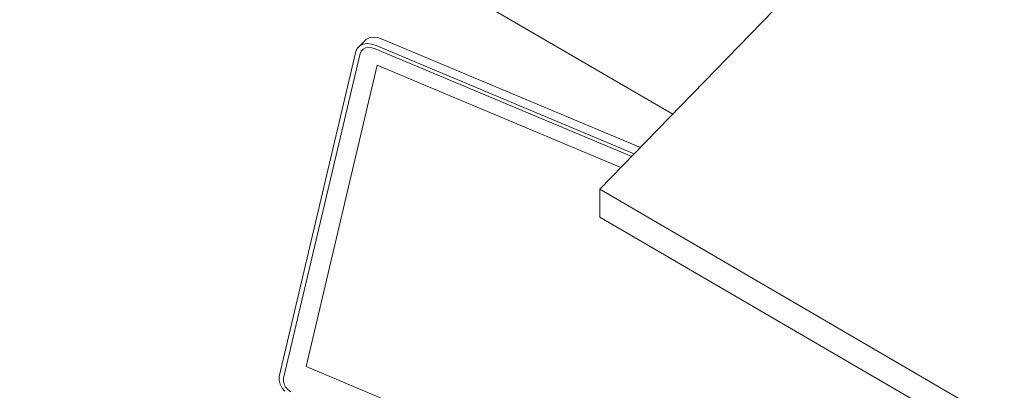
# Model space of a CAD drawing. Header units: millimetres. Extents: x -21126 to 28102, y -1237 to 9397.
# Tile 218 of 226: x 19010 to 19559, y 2976 to 3182. Entities that reach past the tile are written whole.
import ezdxf

# ---------------------------------------------------------------- set-up
doc = ezdxf.new("R2010")
doc.units = ezdxf.units.MM
doc.header["$MEASUREMENT"] = 0
doc.linetypes.add('Wipeout_Contour', pattern=[1000, 0, -1000])
doc.layers.add('Nuevo_08_E_Envans secs', color=7, linetype='Continuous')
doc.layers.add('Nuevo_09_EI_Mobiliari general', color=7, linetype='Continuous')
doc.layers.add('Nuevo_09_EI_Mobiliari general_Pluma_Nº__1', color=7, linetype='Continuous', lineweight=5)

# ---------------------------------------------------------------- blocks, each defined once
blk = doc.blocks.new('Elem Sección_162_2', base_point=(6815.65, 8903.01))
at = {"layer": 'Nuevo_09_EI_Mobiliari general_Pluma_Nº__1', "color": 7, "linetype": 'Continuous', "lineweight": 5}
for p, q in [((19202.88, 3170.97), (19204.75, 3171.88)), ((19204.75, 3171.88), (19207, 3172.24)), ((19207, 3172.24), (19209.46, 3172.03)), ((19209.46, 3172.03), (19211.97, 3171.25)), ((19211.97, 3171.25), (19355.9, 3110.84)), ((19198.13, 3166), (19197.35, 3164.21)), ((19198.13, 3166), (19201.51, 3169.57)), ((19199.5, 3167.4), (19198.13, 3166)), ((19201.37, 3168.31), (19199.5, 3167.4)), ((19201.34, 3165.61), (19200.31, 3164.56)), ((19202.74, 3166.29), (19201.34, 3165.61)), ((19203.62, 3168.67), (19201.37, 3168.31)), ((19201.51, 3169.57), (19202.88, 3170.97)), ((19204.42, 3166.56), (19202.74, 3166.29)), ((19206.08, 3168.46), (19203.62, 3168.67)), ((19206.27, 3166.4), (19204.42, 3166.56)), ((19208.59, 3167.68), (19206.08, 3168.46)), ((19208.15, 3165.82), (19206.27, 3166.4)), ((19351.05, 3105.84), (19208.15, 3165.82)), ((19352.46, 3107.3), (19208.59, 3167.68)), ((19197.35, 3164.21), (19154.69, 2983.34)), ((19199.72, 3163.21), (19157.06, 2982.35)), ((19200.31, 3164.56), (19199.72, 3163.21)), ((19209.25, 3156.66), (19169.65, 2988.83)), ((19345.05, 3099.66), (19209.25, 3156.66)), ((19169.65, 2988.83), (19511.35, 2845.41)), ((19154.69, 2983.34), (19154.56, 2981.28)), ((19154.56, 2981.28), (19155.08, 2979.08)), ((19155.08, 2979.08), (19156.22, 2976.91)), ((19157.06, 2982.35), (19156.96, 2980.8)), ((19156.96, 2980.8), (19157.35, 2979.15)), ((19157.35, 2979.15), (19158.21, 2977.52)), ((19156.22, 2976.91), (19157.73, 2975.11)), ((19158.21, 2977.52), (19159.47, 2976.02)), ((19159.47, 2976.02), (19161.05, 2974.74))]:
    blk.add_line(p, q, dxfattribs=at)
blk = doc.blocks.new('Elem Sección_169_2', base_point=(6815.65, 8903.01))
at = {"color": 254, "linetype": 'Wipeout_Contour', "lineweight": 0, "ltscale": 82275.980395}
blk.add_wipeout([(19540.66, 3551.34), (19532.37, 3542.8), (21115.38, 2621.05), (21123.68, 2629.59)], dxfattribs=at).dxf.layer = 'Nuevo_08_E_Envans secs'
at = {"color": 254, "linetype": 'Wipeout_Contour', "lineweight": 0, "ltscale": 82212.017316}
blk.add_wipeout([(19524.72, 3534.91), (21097.55, 2619.09), (21101.38, 2623.03), (19528.54, 3538.85)], dxfattribs=at).dxf.layer = 'Nuevo_08_E_Envans secs'
blk = doc.blocks.new('Elem Sección_180_2', base_point=(6815.65, 8903.01))
at = {"layer": 'Nuevo_09_EI_Mobiliari general_Pluma_Nº__1', "color": 7, "linetype": 'Continuous', "lineweight": 5}
blk.add_line((19373.88, 3129.36), (18506.98, 3634.13), dxfattribs=at)
blk = doc.blocks.new('Elem Sección_181_2', base_point=(6815.65, 8903.01))
at = {"layer": 'Nuevo_09_EI_Mobiliari general_Pluma_Nº__1', "color": 7, "linetype": 'Continuous', "lineweight": 5}
for p, q in [((19524.72, 3284.71), (19333.36, 3087.62)), ((19333.36, 3072.1), (19333.36, 3087.62)), ((19333.36, 3087.62), (20651.76, 2319.95)), ((19333.36, 3072.1), (20642.13, 2310.04))]:
    blk.add_line(p, q, dxfattribs=at)

msp = doc.modelspace()

# ---------------------------------------------------------------- block references
at = {"layer": 'Nuevo_09_EI_Mobiliari general', "lineweight": 0}
msp.add_blockref('Elem Sección_162_2', (6815.65, 8903.01), dxfattribs=at)

# ---------------------------------------------------------------- next in the draw order: block references
at = {"layer": 'Nuevo_08_E_Envans secs', "lineweight": 0}
msp.add_blockref('Elem Sección_169_2', (6815.65, 8903.01), dxfattribs=at)

# ---------------------------------------------------------------- next in the draw order: block references
at = {"layer": 'Nuevo_09_EI_Mobiliari general', "lineweight": 0}
for name in ['Elem Sección_180_2', 'Elem Sección_181_2']:
    msp.add_blockref(name, (6815.65, 8903.01), dxfattribs=at)

doc.saveas('drawing.dxf')
